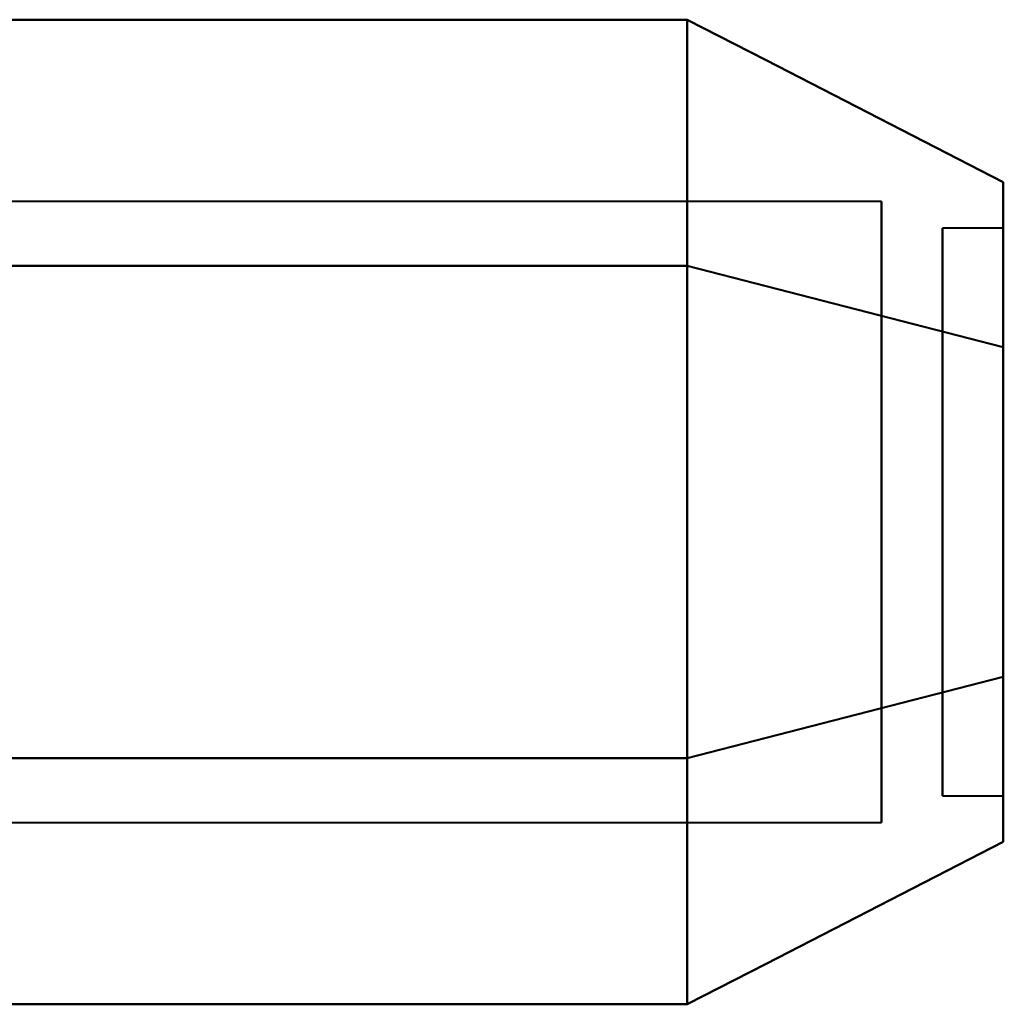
# Model space of a CAD drawing. Header units: millimetres. Extents: x -852 to 852, y -1321 to 592.
# Tile 22 of 111: x -682 to -674, y -394 to -386. Entities that reach past the tile are written whole.
import ezdxf

# ---------------------------------------------------------------- set-up
doc = ezdxf.new("R2010")
doc.units = ezdxf.units.MM
doc.layers.add('G-IMPT', color=8, linetype='Continuous', lineweight=40)

# ---------------------------------------------------------------- blocks, each defined once
blk = doc.blocks.new('NEXA 1500 CALQUES_dwg-769064-Niveau de réf_')
at = {"layer": 'G-IMPT'}
for p, q in [((-674.6111, -355.0018), (-686.5, -355.0018)), ((-674.6111, -355.0018), (-686.5, -355.0018)), ((-674.6111, -355.0018), (-686.5, -355.0018)), ((-674.6111, -355.0018), (-686.5, -355.0018)), ((-674.6111, -355.0018), (-674.6111, -358.8241)), ((-674.6111, -358.8241), (-674.6111, -355.0018)), ((-674.6111, -358.8241), (-674.6111, -355.0018)), ((-674.6111, -355.0018), (-674.6111, -358.8241)), ((-674.6111, -358.8241), (-674.6111, -355.0018)), ((-674.6111, -355.0018), (-674.6111, -358.8241)), ((-674.6111, -358.8241), (-674.6111, -355.0018)), ((-674.6111, -355.0018), (-674.6111, -358.8241)), ((-673.6111, -355.2199), (-674.1111, -355.2199)), ((-673.6111, -355.2199), (-674.1111, -355.2199)), ((-673.6111, -355.2199), (-674.1111, -355.2199)), ((-673.6111, -355.2199), (-674.1111, -355.2199)), ((-674.1111, -357.7821), (-674.1111, -355.2199)), ((-674.1111, -359.6739), (-674.1111, -355.2199)), ((-674.1111, -357.7821), (-674.1111, -355.2199)), ((-674.1111, -359.6739), (-674.1111, -355.2199)), ((-674.1111, -355.2199), (-674.1111, -357.7821)), ((-674.1111, -355.2199), (-674.1111, -359.6739)), ((-674.1111, -355.2199), (-674.1111, -357.7821)), ((-674.1111, -355.2199), (-674.1111, -359.6739)), ((-673.6111, -357.7821), (-673.6111, -355.2199)), ((-673.6111, -359.6739), (-673.6111, -355.2199)), ((-673.6111, -357.7821), (-673.6111, -355.2199)), ((-673.6111, -359.6739), (-673.6111, -355.2199)), ((-673.6111, -355.2199), (-673.6111, -357.7821)), ((-673.6111, -355.2199), (-673.6111, -359.6739)), ((-673.6111, -355.2199), (-673.6111, -357.7821)), ((-673.6111, -355.2199), (-673.6111, -359.6739)), ((-674.1111, -359.8801), (-674.1111, -355.4261)), ((-674.1111, -359.8801), (-674.1111, -355.4261)), ((-674.1111, -355.4261), (-674.1111, -359.8801)), ((-674.1111, -355.4261), (-674.1111, -359.8801)), ((-673.6111, -359.8801), (-673.6111, -355.4261)), ((-673.6111, -359.8801), (-673.6111, -355.4261)), ((-673.6111, -355.4261), (-673.6111, -359.8801)), ((-673.6111, -355.4261), (-673.6111, -359.8801)), ((-674.6111, -356.2759), (-674.6111, -360.0982)), ((-674.6111, -360.0982), (-674.6111, -356.2759)), ((-674.6111, -360.0982), (-674.6111, -356.2759)), ((-674.6111, -356.2759), (-674.6111, -360.0982)), ((-674.6111, -360.0982), (-674.6111, -356.2759)), ((-674.6111, -356.2759), (-674.6111, -360.0982)), ((-674.6111, -360.0982), (-674.6111, -356.2759)), ((-674.6111, -356.2759), (-674.6111, -360.0982)), ((-674.1111, -359.8801), (-674.1111, -357.3179)), ((-674.1111, -359.8801), (-674.1111, -357.3179)), ((-674.1111, -357.3179), (-674.1111, -359.8801)), ((-674.1111, -357.3179), (-674.1111, -359.8801)), ((-673.6111, -359.8801), (-673.6111, -357.3179)), ((-673.6111, -359.8801), (-673.6111, -357.3179)), ((-673.6111, -357.3179), (-673.6111, -359.8801)), ((-673.6111, -357.3179), (-673.6111, -359.8801)), ((-674.1111, -359.8801), (-673.6111, -359.8801)), ((-674.1111, -359.8801), (-673.6111, -359.8801)), ((-674.1111, -359.8801), (-673.6111, -359.8801)), ((-674.1111, -359.8801), (-673.6111, -359.8801)), ((-686.5, -360.0982), (-674.6111, -360.0982)), ((-686.5, -360.0982), (-674.6111, -360.0982)), ((-686.5, -360.0982), (-674.6111, -360.0982)), ((-686.5, -360.0982), (-674.6111, -360.0982))]:
    blk.add_line(p, q, dxfattribs=at)
at = {"layer": 'G-IMPT', "flags": 128}
for points in [[(-686.2043, -353.5085), (-683.7043, -353.5085), (-681.2043, -353.5085), (-678.7043, -353.5085), (-676.2043, -353.5085)], [(-676.2043, -353.5085), (-678.7043, -353.5085), (-681.2043, -353.5085), (-683.7043, -353.5085), (-686.2043, -353.5085)], [(-686.2043, -353.5085), (-683.7043, -353.5085), (-681.2043, -353.5085), (-678.7043, -353.5085), (-676.2043, -353.5085)], [(-676.2043, -353.5085), (-678.7043, -353.5085), (-681.2043, -353.5085), (-683.7043, -353.5085), (-686.2043, -353.5085)], [(-686.2043, -353.5085), (-683.7043, -353.5085), (-681.2043, -353.5085), (-678.7043, -353.5085), (-676.2043, -353.5085)], [(-676.2043, -353.5085), (-678.7043, -353.5085), (-681.2043, -353.5085), (-683.7043, -353.5085), (-686.2043, -353.5085)], [(-686.2043, -353.5085), (-683.7043, -353.5085), (-681.2043, -353.5085), (-678.7043, -353.5085), (-676.2043, -353.5085)], [(-676.2043, -353.5085), (-678.7043, -353.5085), (-681.2043, -353.5085), (-683.7043, -353.5085), (-686.2043, -353.5085)], [(-676.2043, -355.5293), (-676.2043, -355.0241), (-676.2043, -354.5189), (-676.2043, -354.0137), (-676.2043, -353.5085)], [(-676.2043, -353.5085), (-675.556, -353.8417), (-674.9077, -354.1748), (-674.2594, -354.5079), (-673.6111, -354.841)], [(-673.6111, -354.841), (-674.2594, -354.5079), (-674.9077, -354.1748), (-675.556, -353.8417), (-676.2043, -353.5085)], [(-676.2043, -353.5085), (-676.2043, -354.0137), (-676.2043, -354.5189), (-676.2043, -355.0241), (-676.2043, -355.5293)], [(-676.2043, -355.5293), (-676.2043, -355.0241), (-676.2043, -354.5189), (-676.2043, -354.0137), (-676.2043, -353.5085)], [(-676.2043, -353.5085), (-675.556, -353.8417), (-674.9077, -354.1748), (-674.2594, -354.5079), (-673.6111, -354.841)], [(-673.6111, -354.841), (-674.2594, -354.5079), (-674.9077, -354.1748), (-675.556, -353.8417), (-676.2043, -353.5085)], [(-676.2043, -353.5085), (-676.2043, -354.0137), (-676.2043, -354.5189), (-676.2043, -355.0241), (-676.2043, -355.5293)], [(-676.2043, -355.5293), (-676.2043, -355.0241), (-676.2043, -354.5189), (-676.2043, -354.0137), (-676.2043, -353.5085)], [(-676.2043, -353.5085), (-675.556, -353.8417), (-674.9077, -354.1748), (-674.2594, -354.5079), (-673.6111, -354.841)], [(-673.6111, -354.841), (-674.2594, -354.5079), (-674.9077, -354.1748), (-675.556, -353.8417), (-676.2043, -353.5085)], [(-676.2043, -353.5085), (-676.2043, -354.0137), (-676.2043, -354.5189), (-676.2043, -355.0241), (-676.2043, -355.5293)], [(-676.2043, -355.5293), (-676.2043, -355.0241), (-676.2043, -354.5189), (-676.2043, -354.0137), (-676.2043, -353.5085)], [(-676.2043, -353.5085), (-675.556, -353.8417), (-674.9077, -354.1748), (-674.2594, -354.5079), (-673.6111, -354.841)], [(-673.6111, -354.841), (-674.2594, -354.5079), (-674.9077, -354.1748), (-675.556, -353.8417), (-676.2043, -353.5085)], [(-676.2043, -353.5085), (-676.2043, -354.0137), (-676.2043, -354.5189), (-676.2043, -355.0241), (-676.2043, -355.5293)], [(-676.2043, -353.5085), (-676.2043, -354.0137), (-676.2043, -354.5189), (-676.2043, -355.0241), (-676.2043, -355.5293)], [(-676.2043, -355.5293), (-676.2043, -355.0241), (-676.2043, -354.5189), (-676.2043, -354.0137), (-676.2043, -353.5085)], [(-676.2043, -353.5085), (-676.2043, -354.0137), (-676.2043, -354.5189), (-676.2043, -355.0241), (-676.2043, -355.5293)], [(-676.2043, -355.5293), (-676.2043, -355.0241), (-676.2043, -354.5189), (-676.2043, -354.0137), (-676.2043, -353.5085)], [(-676.2043, -353.5085), (-676.2043, -354.0137), (-676.2043, -354.5189), (-676.2043, -355.0241), (-676.2043, -355.5293)], [(-676.2043, -355.5293), (-676.2043, -355.0241), (-676.2043, -354.5189), (-676.2043, -354.0137), (-676.2043, -353.5085)], [(-676.2043, -353.5085), (-676.2043, -354.0137), (-676.2043, -354.5189), (-676.2043, -355.0241), (-676.2043, -355.5293)], [(-676.2043, -355.5293), (-676.2043, -355.0241), (-676.2043, -354.5189), (-676.2043, -354.0137), (-676.2043, -353.5085)], [(-686.2043, -355.5293), (-683.7043, -355.5293), (-681.2043, -355.5293), (-678.7043, -355.5293), (-676.2043, -355.5293)], [(-676.2043, -355.5293), (-678.7043, -355.5293), (-681.2043, -355.5293), (-683.7043, -355.5293), (-686.2043, -355.5293)], [(-686.2043, -355.5293), (-683.7043, -355.5293), (-681.2043, -355.5293), (-678.7043, -355.5293), (-676.2043, -355.5293)], [(-676.2043, -355.5293), (-678.7043, -355.5293), (-681.2043, -355.5293), (-683.7043, -355.5293), (-686.2043, -355.5293)], [(-686.2043, -355.5293), (-683.7043, -355.5293), (-681.2043, -355.5293), (-678.7043, -355.5293), (-676.2043, -355.5293)], [(-676.2043, -355.5293), (-678.7043, -355.5293), (-681.2043, -355.5293), (-683.7043, -355.5293), (-686.2043, -355.5293)], [(-686.2043, -355.5293), (-683.7043, -355.5293), (-681.2043, -355.5293), (-678.7043, -355.5293), (-676.2043, -355.5293)], [(-676.2043, -355.5293), (-678.7043, -355.5293), (-681.2043, -355.5293), (-683.7043, -355.5293), (-686.2043, -355.5293)], [(-686.2043, -355.5293), (-683.7043, -355.5293), (-681.2043, -355.5293), (-678.7043, -355.5293), (-676.2043, -355.5293)], [(-676.2043, -355.5293), (-678.7043, -355.5293), (-681.2043, -355.5293), (-683.7043, -355.5293), (-686.2043, -355.5293)], [(-686.2043, -355.5293), (-683.7043, -355.5293), (-681.2043, -355.5293), (-678.7043, -355.5293), (-676.2043, -355.5293)], [(-676.2043, -355.5293), (-678.7043, -355.5293), (-681.2043, -355.5293), (-683.7043, -355.5293), (-686.2043, -355.5293)], [(-686.2043, -355.5293), (-683.7043, -355.5293), (-681.2043, -355.5293), (-678.7043, -355.5293), (-676.2043, -355.5293)], [(-676.2043, -355.5293), (-678.7043, -355.5293), (-681.2043, -355.5293), (-683.7043, -355.5293), (-686.2043, -355.5293)], [(-686.2043, -355.5293), (-683.7043, -355.5293), (-681.2043, -355.5293), (-678.7043, -355.5293), (-676.2043, -355.5293)], [(-676.2043, -355.5293), (-678.7043, -355.5293), (-681.2043, -355.5293), (-683.7043, -355.5293), (-686.2043, -355.5293)], [(-676.2043, -359.5707), (-676.2043, -358.5604), (-676.2043, -357.55), (-676.2043, -356.5396), (-676.2043, -355.5293)], [(-676.2043, -355.5293), (-675.556, -355.6958), (-674.9077, -355.8624), (-674.2594, -356.0289), (-673.6111, -356.1955)], [(-673.6111, -356.1955), (-674.2594, -356.0289), (-674.9077, -355.8624), (-675.556, -355.6958), (-676.2043, -355.5293)], [(-676.2043, -355.5293), (-675.556, -355.6958), (-674.9077, -355.8624), (-674.2594, -356.0289), (-673.6111, -356.1955)], [(-673.6111, -356.1955), (-674.2594, -356.0289), (-674.9077, -355.8624), (-675.556, -355.6958), (-676.2043, -355.5293)], [(-676.2043, -355.5293), (-676.2043, -356.5396), (-676.2043, -357.55), (-676.2043, -358.5604), (-676.2043, -359.5707)], [(-676.2043, -359.5707), (-676.2043, -358.5604), (-676.2043, -357.55), (-676.2043, -356.5396), (-676.2043, -355.5293)], [(-676.2043, -355.5293), (-675.556, -355.6958), (-674.9077, -355.8624), (-674.2594, -356.0289), (-673.6111, -356.1955)], [(-673.6111, -356.1955), (-674.2594, -356.0289), (-674.9077, -355.8624), (-675.556, -355.6958), (-676.2043, -355.5293)], [(-676.2043, -355.5293), (-675.556, -355.6958), (-674.9077, -355.8624), (-674.2594, -356.0289), (-673.6111, -356.1955)], [(-673.6111, -356.1955), (-674.2594, -356.0289), (-674.9077, -355.8624), (-675.556, -355.6958), (-676.2043, -355.5293)], [(-676.2043, -355.5293), (-676.2043, -356.5396), (-676.2043, -357.55), (-676.2043, -358.5604), (-676.2043, -359.5707)], [(-676.2043, -359.5707), (-676.2043, -358.5604), (-676.2043, -357.55), (-676.2043, -356.5396), (-676.2043, -355.5293)], [(-676.2043, -355.5293), (-675.556, -355.6958), (-674.9077, -355.8624), (-674.2594, -356.0289), (-673.6111, -356.1955)], [(-673.6111, -356.1955), (-674.2594, -356.0289), (-674.9077, -355.8624), (-675.556, -355.6958), (-676.2043, -355.5293)], [(-676.2043, -355.5293), (-675.556, -355.6958), (-674.9077, -355.8624), (-674.2594, -356.0289), (-673.6111, -356.1955)], [(-673.6111, -356.1955), (-674.2594, -356.0289), (-674.9077, -355.8624), (-675.556, -355.6958), (-676.2043, -355.5293)], [(-676.2043, -355.5293), (-676.2043, -356.5396), (-676.2043, -357.55), (-676.2043, -358.5604), (-676.2043, -359.5707)], [(-676.2043, -359.5707), (-676.2043, -358.5604), (-676.2043, -357.55), (-676.2043, -356.5396), (-676.2043, -355.5293)], [(-676.2043, -355.5293), (-675.556, -355.6958), (-674.9077, -355.8624), (-674.2594, -356.0289), (-673.6111, -356.1955)], [(-673.6111, -356.1955), (-674.2594, -356.0289), (-674.9077, -355.8624), (-675.556, -355.6958), (-676.2043, -355.5293)], [(-676.2043, -355.5293), (-675.556, -355.6958), (-674.9077, -355.8624), (-674.2594, -356.0289), (-673.6111, -356.1955)], [(-673.6111, -356.1955), (-674.2594, -356.0289), (-674.9077, -355.8624), (-675.556, -355.6958), (-676.2043, -355.5293)], [(-676.2043, -355.5293), (-676.2043, -356.5396), (-676.2043, -357.55), (-676.2043, -358.5604), (-676.2043, -359.5707)], [(-676.2043, -355.5293), (-676.2043, -356.5396), (-676.2043, -357.55), (-676.2043, -358.5604), (-676.2043, -359.5707)], [(-676.2043, -359.5707), (-676.2043, -358.5604), (-676.2043, -357.55), (-676.2043, -356.5396), (-676.2043, -355.5293)], [(-676.2043, -355.5293), (-676.2043, -356.5396), (-676.2043, -357.55), (-676.2043, -358.5604), (-676.2043, -359.5707)], [(-676.2043, -359.5707), (-676.2043, -358.5604), (-676.2043, -357.55), (-676.2043, -356.5396), (-676.2043, -355.5293)], [(-676.2043, -355.5293), (-676.2043, -356.5396), (-676.2043, -357.55), (-676.2043, -358.5604), (-676.2043, -359.5707)], [(-676.2043, -359.5707), (-676.2043, -358.5604), (-676.2043, -357.55), (-676.2043, -356.5396), (-676.2043, -355.5293)], [(-676.2043, -355.5293), (-676.2043, -356.5396), (-676.2043, -357.55), (-676.2043, -358.5604), (-676.2043, -359.5707)], [(-676.2043, -359.5707), (-676.2043, -358.5604), (-676.2043, -357.55), (-676.2043, -356.5396), (-676.2043, -355.5293)], [(-676.2043, -359.5707), (-675.556, -359.4042), (-674.9077, -359.2376), (-674.2594, -359.0711), (-673.6111, -358.9045)], [(-673.6111, -358.9045), (-674.2594, -359.0711), (-674.9077, -359.2376), (-675.556, -359.4042), (-676.2043, -359.5707)], [(-676.2043, -359.5707), (-675.556, -359.4042), (-674.9077, -359.2376), (-674.2594, -359.0711), (-673.6111, -358.9045)], [(-673.6111, -358.9045), (-674.2594, -359.0711), (-674.9077, -359.2376), (-675.556, -359.4042), (-676.2043, -359.5707)], [(-673.6111, -358.9045), (-674.2594, -359.0711), (-674.9077, -359.2376), (-675.556, -359.4042), (-676.2043, -359.5707)], [(-676.2043, -359.5707), (-675.556, -359.4042), (-674.9077, -359.2376), (-674.2594, -359.0711), (-673.6111, -358.9045)], [(-673.6111, -358.9045), (-674.2594, -359.0711), (-674.9077, -359.2376), (-675.556, -359.4042), (-676.2043, -359.5707)], [(-676.2043, -359.5707), (-675.556, -359.4042), (-674.9077, -359.2376), (-674.2594, -359.0711), (-673.6111, -358.9045)], [(-676.2043, -359.5707), (-675.556, -359.4042), (-674.9077, -359.2376), (-674.2594, -359.0711), (-673.6111, -358.9045)], [(-673.6111, -358.9045), (-674.2594, -359.0711), (-674.9077, -359.2376), (-675.556, -359.4042), (-676.2043, -359.5707)], [(-676.2043, -359.5707), (-675.556, -359.4042), (-674.9077, -359.2376), (-674.2594, -359.0711), (-673.6111, -358.9045)], [(-673.6111, -358.9045), (-674.2594, -359.0711), (-674.9077, -359.2376), (-675.556, -359.4042), (-676.2043, -359.5707)], [(-673.6111, -358.9045), (-674.2594, -359.0711), (-674.9077, -359.2376), (-675.556, -359.4042), (-676.2043, -359.5707)], [(-676.2043, -359.5707), (-675.556, -359.4042), (-674.9077, -359.2376), (-674.2594, -359.0711), (-673.6111, -358.9045)], [(-673.6111, -358.9045), (-674.2594, -359.0711), (-674.9077, -359.2376), (-675.556, -359.4042), (-676.2043, -359.5707)], [(-676.2043, -359.5707), (-675.556, -359.4042), (-674.9077, -359.2376), (-674.2594, -359.0711), (-673.6111, -358.9045)], [(-686.2043, -359.5707), (-683.7043, -359.5707), (-681.2043, -359.5707), (-678.7043, -359.5707), (-676.2043, -359.5707)], [(-676.2043, -359.5707), (-678.7043, -359.5707), (-681.2043, -359.5707), (-683.7043, -359.5707), (-686.2043, -359.5707)], [(-686.2043, -359.5707), (-683.7043, -359.5707), (-681.2043, -359.5707), (-678.7043, -359.5707), (-676.2043, -359.5707)], [(-676.2043, -359.5707), (-678.7043, -359.5707), (-681.2043, -359.5707), (-683.7043, -359.5707), (-686.2043, -359.5707)], [(-676.2043, -359.5707), (-678.7043, -359.5707), (-681.2043, -359.5707), (-683.7043, -359.5707), (-686.2043, -359.5707)], [(-686.2043, -359.5707), (-683.7043, -359.5707), (-681.2043, -359.5707), (-678.7043, -359.5707), (-676.2043, -359.5707)], [(-676.2043, -359.5707), (-678.7043, -359.5707), (-681.2043, -359.5707), (-683.7043, -359.5707), (-686.2043, -359.5707)], [(-686.2043, -359.5707), (-683.7043, -359.5707), (-681.2043, -359.5707), (-678.7043, -359.5707), (-676.2043, -359.5707)], [(-686.2043, -359.5707), (-683.7043, -359.5707), (-681.2043, -359.5707), (-678.7043, -359.5707), (-676.2043, -359.5707)], [(-676.2043, -359.5707), (-678.7043, -359.5707), (-681.2043, -359.5707), (-683.7043, -359.5707), (-686.2043, -359.5707)], [(-686.2043, -359.5707), (-683.7043, -359.5707), (-681.2043, -359.5707), (-678.7043, -359.5707), (-676.2043, -359.5707)], [(-676.2043, -359.5707), (-678.7043, -359.5707), (-681.2043, -359.5707), (-683.7043, -359.5707), (-686.2043, -359.5707)], [(-676.2043, -359.5707), (-678.7043, -359.5707), (-681.2043, -359.5707), (-683.7043, -359.5707), (-686.2043, -359.5707)], [(-686.2043, -359.5707), (-683.7043, -359.5707), (-681.2043, -359.5707), (-678.7043, -359.5707), (-676.2043, -359.5707)], [(-676.2043, -359.5707), (-678.7043, -359.5707), (-681.2043, -359.5707), (-683.7043, -359.5707), (-686.2043, -359.5707)], [(-686.2043, -359.5707), (-683.7043, -359.5707), (-681.2043, -359.5707), (-678.7043, -359.5707), (-676.2043, -359.5707)], [(-676.2043, -361.5915), (-676.2043, -361.0863), (-676.2043, -360.5811), (-676.2043, -360.0759), (-676.2043, -359.5707)], [(-676.2043, -359.5707), (-676.2043, -360.0759), (-676.2043, -360.5811), (-676.2043, -361.0863), (-676.2043, -361.5915)], [(-676.2043, -359.5707), (-676.2043, -360.0759), (-676.2043, -360.5811), (-676.2043, -361.0863), (-676.2043, -361.5915)], [(-676.2043, -361.5915), (-676.2043, -361.0863), (-676.2043, -360.5811), (-676.2043, -360.0759), (-676.2043, -359.5707)], [(-676.2043, -361.5915), (-676.2043, -361.0863), (-676.2043, -360.5811), (-676.2043, -360.0759), (-676.2043, -359.5707)], [(-676.2043, -359.5707), (-676.2043, -360.0759), (-676.2043, -360.5811), (-676.2043, -361.0863), (-676.2043, -361.5915)], [(-676.2043, -359.5707), (-676.2043, -360.0759), (-676.2043, -360.5811), (-676.2043, -361.0863), (-676.2043, -361.5915)], [(-676.2043, -361.5915), (-676.2043, -361.0863), (-676.2043, -360.5811), (-676.2043, -360.0759), (-676.2043, -359.5707)], [(-676.2043, -359.5707), (-676.2043, -360.0759), (-676.2043, -360.5811), (-676.2043, -361.0863), (-676.2043, -361.5915)], [(-676.2043, -361.5915), (-676.2043, -361.0863), (-676.2043, -360.5811), (-676.2043, -360.0759), (-676.2043, -359.5707)], [(-676.2043, -361.5915), (-676.2043, -361.0863), (-676.2043, -360.5811), (-676.2043, -360.0759), (-676.2043, -359.5707)], [(-676.2043, -359.5707), (-676.2043, -360.0759), (-676.2043, -360.5811), (-676.2043, -361.0863), (-676.2043, -361.5915)], [(-676.2043, -359.5707), (-676.2043, -360.0759), (-676.2043, -360.5811), (-676.2043, -361.0863), (-676.2043, -361.5915)], [(-676.2043, -361.5915), (-676.2043, -361.0863), (-676.2043, -360.5811), (-676.2043, -360.0759), (-676.2043, -359.5707)], [(-676.2043, -361.5915), (-676.2043, -361.0863), (-676.2043, -360.5811), (-676.2043, -360.0759), (-676.2043, -359.5707)], [(-676.2043, -359.5707), (-676.2043, -360.0759), (-676.2043, -360.5811), (-676.2043, -361.0863), (-676.2043, -361.5915)], [(-673.6111, -360.259), (-674.2594, -360.5921), (-674.9077, -360.9252), (-675.556, -361.2583), (-676.2043, -361.5915)], [(-676.2043, -361.5915), (-675.556, -361.2583), (-674.9077, -360.9252), (-674.2594, -360.5921), (-673.6111, -360.259)], [(-676.2043, -361.5915), (-675.556, -361.2583), (-674.9077, -360.9252), (-674.2594, -360.5921), (-673.6111, -360.259)], [(-673.6111, -360.259), (-674.2594, -360.5921), (-674.9077, -360.9252), (-675.556, -361.2583), (-676.2043, -361.5915)], [(-673.6111, -360.259), (-674.2594, -360.5921), (-674.9077, -360.9252), (-675.556, -361.2583), (-676.2043, -361.5915)], [(-676.2043, -361.5915), (-675.556, -361.2583), (-674.9077, -360.9252), (-674.2594, -360.5921), (-673.6111, -360.259)], [(-676.2043, -361.5915), (-675.556, -361.2583), (-674.9077, -360.9252), (-674.2594, -360.5921), (-673.6111, -360.259)], [(-673.6111, -360.259), (-674.2594, -360.5921), (-674.9077, -360.9252), (-675.556, -361.2583), (-676.2043, -361.5915)], [(-676.2043, -361.5915), (-678.7043, -361.5915), (-681.2043, -361.5915), (-683.7043, -361.5915), (-686.2043, -361.5915)], [(-686.2043, -361.5915), (-683.7043, -361.5915), (-681.2043, -361.5915), (-678.7043, -361.5915), (-676.2043, -361.5915)], [(-686.2043, -361.5915), (-683.7043, -361.5915), (-681.2043, -361.5915), (-678.7043, -361.5915), (-676.2043, -361.5915)], [(-676.2043, -361.5915), (-678.7043, -361.5915), (-681.2043, -361.5915), (-683.7043, -361.5915), (-686.2043, -361.5915)], [(-676.2043, -361.5915), (-678.7043, -361.5915), (-681.2043, -361.5915), (-683.7043, -361.5915), (-686.2043, -361.5915)], [(-686.2043, -361.5915), (-683.7043, -361.5915), (-681.2043, -361.5915), (-678.7043, -361.5915), (-676.2043, -361.5915)], [(-686.2043, -361.5915), (-683.7043, -361.5915), (-681.2043, -361.5915), (-678.7043, -361.5915), (-676.2043, -361.5915)], [(-676.2043, -361.5915), (-678.7043, -361.5915), (-681.2043, -361.5915), (-683.7043, -361.5915), (-686.2043, -361.5915)]]:
    blk.add_lwpolyline(points, dxfattribs=at)
at = {"layer": 'G-IMPT'}
for points in [[(-673.6111, -354.841), (-673.6111, -354.8907), (-673.6111, -355.1837), (-673.6111, -355.8114), (-673.6111, -356.1955)], [(-673.6111, -356.1955), (-673.6111, -355.8116), (-673.6111, -355.184), (-673.6111, -354.8908), (-673.6111, -354.841)], [(-673.6111, -356.1955), (-673.6111, -355.8116), (-673.6111, -355.184), (-673.6111, -354.8908), (-673.6111, -354.841)], [(-673.6111, -354.841), (-673.6111, -354.8907), (-673.6111, -355.1837), (-673.6111, -355.8114), (-673.6111, -356.1955)], [(-673.6111, -354.841), (-673.6111, -354.8907), (-673.6111, -355.1837), (-673.6111, -355.8114), (-673.6111, -356.1955)], [(-673.6111, -356.1955), (-673.6111, -355.8116), (-673.6111, -355.184), (-673.6111, -354.8908), (-673.6111, -354.841)], [(-673.6111, -356.1955), (-673.6111, -355.8116), (-673.6111, -355.184), (-673.6111, -354.8908), (-673.6111, -354.841)], [(-673.6111, -354.841), (-673.6111, -354.8907), (-673.6111, -355.1837), (-673.6111, -355.8114), (-673.6111, -356.1955)], [(-673.6111, -354.841), (-673.6111, -354.8874), (-673.6111, -355.1831), (-673.6111, -355.8169), (-673.6111, -356.1955)], [(-673.6111, -356.1955), (-673.6111, -355.8167), (-673.6111, -355.1828), (-673.6111, -354.8873), (-673.6111, -354.841)], [(-673.6111, -354.841), (-673.6111, -354.8874), (-673.6111, -355.1831), (-673.6111, -355.8169), (-673.6111, -356.1955)], [(-673.6111, -356.1955), (-673.6111, -355.8167), (-673.6111, -355.1828), (-673.6111, -354.8873), (-673.6111, -354.841)], [(-673.6111, -354.841), (-673.6111, -354.8874), (-673.6111, -355.1831), (-673.6111, -355.8169), (-673.6111, -356.1955)], [(-673.6111, -356.1955), (-673.6111, -355.8167), (-673.6111, -355.1828), (-673.6111, -354.8873), (-673.6111, -354.841)], [(-673.6111, -354.841), (-673.6111, -354.8874), (-673.6111, -355.1831), (-673.6111, -355.8169), (-673.6111, -356.1955)], [(-673.6111, -356.1955), (-673.6111, -355.8167), (-673.6111, -355.1828), (-673.6111, -354.8873), (-673.6111, -354.841)], [(-673.6111, -356.1955), (-673.6111, -356.6291), (-673.6111, -357.5497), (-673.6111, -358.4706), (-673.6111, -358.9045)], [(-673.6111, -358.9045), (-673.6111, -358.4709), (-673.6111, -357.5503), (-673.6111, -356.6294), (-673.6111, -356.1955)], [(-673.6111, -356.1955), (-673.6111, -356.6291), (-673.6111, -357.5497), (-673.6111, -358.4706), (-673.6111, -358.9045)], [(-673.6111, -358.9045), (-673.6111, -358.4709), (-673.6111, -357.5503), (-673.6111, -356.6294), (-673.6111, -356.1955)], [(-673.6111, -356.1955), (-673.6111, -356.6291), (-673.6111, -357.5497), (-673.6111, -358.4706), (-673.6111, -358.9045)], [(-673.6111, -358.9045), (-673.6111, -358.4709), (-673.6111, -357.5503), (-673.6111, -356.6294), (-673.6111, -356.1955)], [(-673.6111, -356.1955), (-673.6111, -356.6291), (-673.6111, -357.5497), (-673.6111, -358.4706), (-673.6111, -358.9045)], [(-673.6111, -358.9045), (-673.6111, -358.4709), (-673.6111, -357.5503), (-673.6111, -356.6294), (-673.6111, -356.1955)], [(-673.6111, -356.1955), (-673.6111, -356.6207), (-673.6111, -357.5503), (-673.6111, -358.4796), (-673.6111, -358.9045)], [(-673.6111, -358.9045), (-673.6111, -358.4793), (-673.6111, -357.5497), (-673.6111, -356.6204), (-673.6111, -356.1955)], [(-673.6111, -356.1955), (-673.6111, -356.6207), (-673.6111, -357.5503), (-673.6111, -358.4796), (-673.6111, -358.9045)], [(-673.6111, -358.9045), (-673.6111, -358.4793), (-673.6111, -357.5497), (-673.6111, -356.6204), (-673.6111, -356.1955)], [(-673.6111, -356.1955), (-673.6111, -356.6207), (-673.6111, -357.5503), (-673.6111, -358.4796), (-673.6111, -358.9045)], [(-673.6111, -358.9045), (-673.6111, -358.4793), (-673.6111, -357.5497), (-673.6111, -356.6204), (-673.6111, -356.1955)], [(-673.6111, -356.1955), (-673.6111, -356.6207), (-673.6111, -357.5503), (-673.6111, -358.4796), (-673.6111, -358.9045)], [(-673.6111, -358.9045), (-673.6111, -358.4793), (-673.6111, -357.5497), (-673.6111, -356.6204), (-673.6111, -356.1955)], [(-673.6111, -358.9045), (-673.6111, -359.2884), (-673.6111, -359.916), (-673.6111, -360.2092), (-673.6111, -360.259)], [(-673.6111, -360.259), (-673.6111, -360.2093), (-673.6111, -359.9163), (-673.6111, -359.2886), (-673.6111, -358.9045)], [(-673.6111, -358.9045), (-673.6111, -359.2884), (-673.6111, -359.916), (-673.6111, -360.2092), (-673.6111, -360.259)], [(-673.6111, -360.259), (-673.6111, -360.2093), (-673.6111, -359.9163), (-673.6111, -359.2886), (-673.6111, -358.9045)], [(-673.6111, -358.9045), (-673.6111, -359.2884), (-673.6111, -359.916), (-673.6111, -360.2092), (-673.6111, -360.259)], [(-673.6111, -360.259), (-673.6111, -360.2093), (-673.6111, -359.9163), (-673.6111, -359.2886), (-673.6111, -358.9045)], [(-673.6111, -358.9045), (-673.6111, -359.2884), (-673.6111, -359.916), (-673.6111, -360.2092), (-673.6111, -360.259)], [(-673.6111, -360.259), (-673.6111, -360.2093), (-673.6111, -359.9163), (-673.6111, -359.2886), (-673.6111, -358.9045)], [(-673.6111, -358.9045), (-673.6111, -359.2833), (-673.6111, -359.9172), (-673.6111, -360.2127), (-673.6111, -360.259)], [(-673.6111, -360.259), (-673.6111, -360.2126), (-673.6111, -359.9169), (-673.6111, -359.2831), (-673.6111, -358.9045)], [(-673.6111, -360.259), (-673.6111, -360.2126), (-673.6111, -359.9169), (-673.6111, -359.2831), (-673.6111, -358.9045)], [(-673.6111, -358.9045), (-673.6111, -359.2833), (-673.6111, -359.9172), (-673.6111, -360.2127), (-673.6111, -360.259)], [(-673.6111, -358.9045), (-673.6111, -359.2833), (-673.6111, -359.9172), (-673.6111, -360.2127), (-673.6111, -360.259)], [(-673.6111, -360.259), (-673.6111, -360.2126), (-673.6111, -359.9169), (-673.6111, -359.2831), (-673.6111, -358.9045)], [(-673.6111, -360.259), (-673.6111, -360.2126), (-673.6111, -359.9169), (-673.6111, -359.2831), (-673.6111, -358.9045)], [(-673.6111, -358.9045), (-673.6111, -359.2833), (-673.6111, -359.9172), (-673.6111, -360.2127), (-673.6111, -360.259)]]:
    blk.add_open_spline(points, degree=3, dxfattribs=at)

msp = doc.modelspace()

# ---------------------------------------------------------------- block references
at = {"layer": 'G-IMPT'}
msp.add_blockref('NEXA 1500 CALQUES_dwg-769064-Niveau de réf_', (0, -32.45), dxfattribs=at)

doc.saveas('drawing.dxf')
